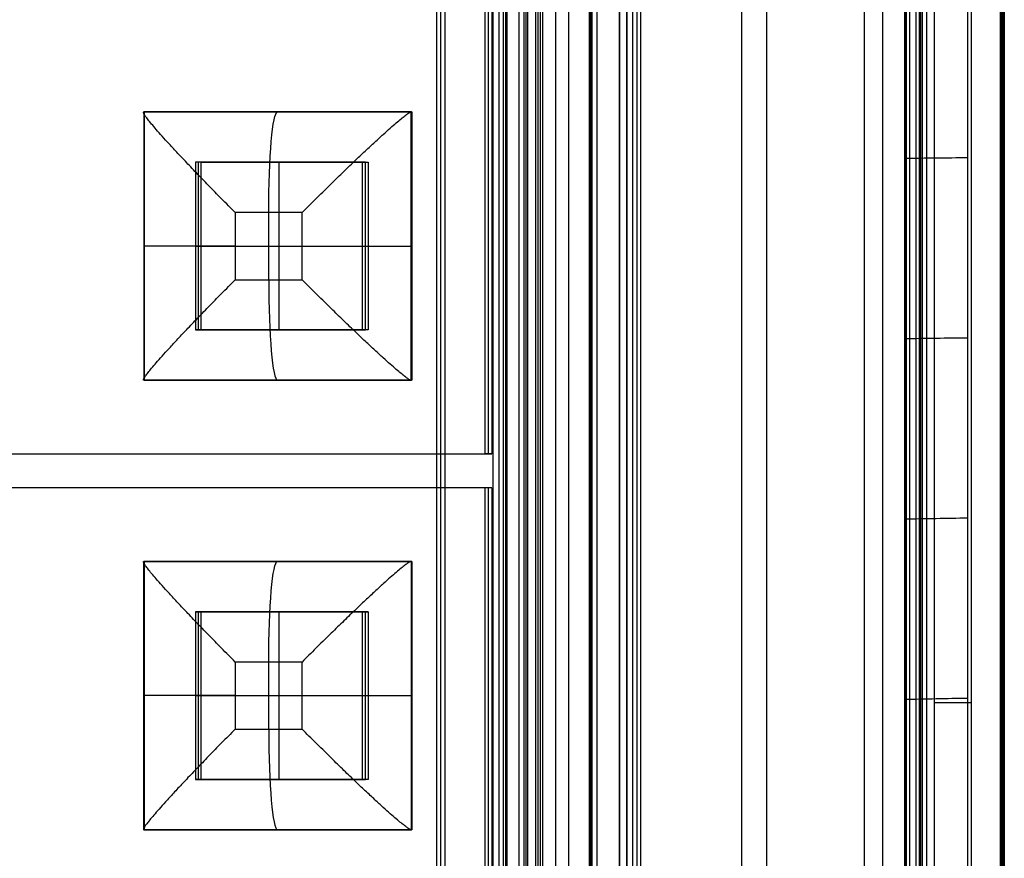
# Model space of a CAD drawing. Header units: millimetres. Extents: x -29 to 120, y -194 to 1.
# Tile 256 of 256: x 91 to 120, y -133 to -108. Entities that reach past the tile are written whole.
import ezdxf

# ---------------------------------------------------------------- set-up
doc = ezdxf.new("R2010")
doc.units = ezdxf.units.MM
for name, color, linetype in [('CRISTAL', 7, 'Continuous'), ('EXTERIOR COLOR', 7, 'Continuous'), ('LUZ', 7, 'Continuous'), ('METAL', 7, 'Continuous')]:
    doc.layers.add(name, color=color, linetype=linetype)

msp = doc.modelspace()

# ---------------------------------------------------------------- linework, layer by layer
at = {"layer": 'CRISTAL'}
for p, q in [((107.1, -174.141, 577.196), (107.1, -18.471, 577.196)), ((106.209, -19, 572.034), (106.209, -173.5, 572.034)), ((105.61, -172.641, 577.377), (105.61, -19.971, 577.377))]:
    msp.add_line(p, q, dxfattribs=at)
for points in [[(106.706, -18.471, 572.694), (106.706, -174.141, 572.694)], [(107.494, -174.141, 581.699), (107.494, -18.471, 581.699)], [(106.148, -19, 571.337), (106.148, -173.5, 571.337)], [(106.27, -173.5, 572.732), (106.27, -19, 572.732)], [(105.221, -19.971, 572.924), (105.221, -172.641, 572.924)], [(106, -19.971, 581.83), (106, -172.641, 581.83)]]:
    msp.add_open_spline(points, degree=1, dxfattribs=at)
at = {"layer": 'EXTERIOR COLOR'}
for p, q in [((120.363, -192.485, 589.54), (120.363, -0.128, 589.54)), ((120.375, -0.054, 582.316), (120.375, -192.559, 582.314)), ((120.435, -0.091, 586.023), (120.435, -192.522, 586.023)), ((117.839, -1.706, 588.604), (117.839, -190.906, 588.604)), ((117.522, -1.806, 582.217), (117.522, -190.806, 582.217)), ((117.985, -190.8, 590.85), (117.985, -1.813, 590.85)), ((118.164, -190.37, 587.726), (118.164, -2.242, 587.726)), ((113.383, -6.319, 576.895), (113.383, -186.294, 576.895)), ((112.646, -185.489, 577.705), (112.646, -7.123, 577.705)), ((109.216, -182.633, 571.265), (109.216, -9.979, 571.265)), ((108.997, -182.284, 572.774), (108.997, -10.329, 572.774)), ((108.165, -174.543, 581.942), (108.165, -18.069, 581.942)), ((106.569, -18.571, 571.762), (106.569, -174.041, 571.762)), ((105.528, -20.618, 582.172), (105.528, -171.994, 582.172)), ((103.673, -170.147, 583.921), (103.673, -22.496, 583.921)), ((109.513, -53.806, 581.824), (109.513, -138.806, 581.824))]:
    msp.add_line(p, q, dxfattribs=at)
for points, degree in [([(119.385, -192.559, 581.749), (119.385, -0.053, 581.749)], 1), ([(119.485, -0.128, 590.274), (119.485, -192.485, 590.274)], 1), ([(120.398, -0.128, 589.289), (120.398, -192.485, 589.289)], 1), ([(120.472, -0.054, 582.758), (120.472, -192.559, 582.757)], 1), ([(117.648, -1.706, 586.412), (117.648, -190.906, 586.412)], 1), ([(118.03, -190.856, 590.796), (118.03, -1.757, 590.796)], 1), ([(117.496, -1.806, 581.914), (117.495, -12.306, 581.909), (117.496, -33.304, 581.917), (117.496, -64.801, 581.914), (117.496, -96.302, 581.915), (117.496, -127.801, 581.914), (117.496, -159.304, 581.917), (117.495, -180.306, 581.909), (117.496, -190.806, 581.914)], 3), ([(117.94, -1.868, 590.904), (117.94, -190.744, 590.904)], 1), ([(116.849, -190.324, 584.173), (116.849, -2.289, 584.173)], 1), ([(117.933, -2.289, 585.082), (117.933, -190.324, 585.082)], 1), ([(117.549, -2.659, 582.526), (117.549, -189.954, 582.526)], 1), ([(117.549, -189.954, 582.526), (117.549, -2.659, 582.526)], 1), ([(116.295, -3.918, 582.636), (116.295, -188.694, 582.636)], 1), ([(108.325, -9.979, 570.863), (108.325, -182.633, 570.863)], 1), ([(109.216, -9.979, 571.265), (109.216, -182.633, 571.265)], 1), ([(108.106, -182.284, 572.373), (108.106, -10.329, 572.373)], 1), ([(108.997, -10.329, 572.774), (108.997, -182.284, 572.774)], 1), ([(108.14, -18.167, 583.349), (108.14, -174.446, 583.349)], 1), ([(108.189, -174.641, 580.534), (108.189, -17.971, 580.534)], 1), ([(106.505, -174.041, 571.023), (106.505, -18.571, 571.023)], 1), ([(106.634, -18.571, 572.502), (106.634, -174.041, 572.502)], 1), ([(105.65, -172.141, 583.567), (105.65, -20.471, 583.567)], 1), ([(105.406, -20.766, 580.778), (105.406, -171.847, 580.778)], 1), ([(103.551, -170.122, 582.526), (103.551, -22.52, 582.526)], 1), ([(103.795, -22.471, 585.315), (103.795, -170.171, 585.315)], 1), ([(109.391, -53.806, 580.429), (109.391, -138.806, 580.429)], 1), ([(109.635, -138.806, 583.218), (109.635, -53.806, 583.218)], 1), ([(117.495, -112.434, 581.915), (118.124, -112.428, 581.86), (118.754, -112.421, 581.805), (119.384, -112.415, 581.75)], 3), ([(117.495, -117.811, 581.915), (118.124, -117.802, 581.86), (118.754, -117.794, 581.805), (119.383, -117.785, 581.749)], 3), ([(117.495, -123.188, 581.914), (118.124, -123.178, 581.859), (118.754, -123.167, 581.804), (119.383, -123.157, 581.749)], 3), ([(117.495, -128.565, 581.914), (118.125, -128.553, 581.859), (118.754, -128.541, 581.803), (119.384, -128.528, 581.748)], 3), ([(118.396, -128.658, 590.369), (118.759, -128.659, 590.338), (119.122, -128.66, 590.306), (119.486, -128.662, 590.274)], 3)]:
    msp.add_open_spline(points, degree=degree, dxfattribs=at)
msp.add_open_spline([(118.395, -190.417, 590.369), (118.397, -180.614, 590.369), (118.397, -160.036, 590.369), (118.395, -128.66, 590.369), (118.394, -96.306, 590.369), (118.395, -63.953, 590.369), (118.397, -32.577, 590.369), (118.397, -11.999, 590.369), (118.395, -2.196, 590.369)], degree=3, knots=[0, 0, 0, 0, 29.442308, 61.776412, 94.110516, 126.444621, 158.778726, 188.221037, 188.221037, 188.221037, 188.221037], dxfattribs=at)
at = {"layer": 'LUZ'}
for p, q in [((98.541, -114.056, 574.653), (98.541, -116.056, 574.653)), ((97.545, -115.056, 574.74), (99.537, -115.056, 574.565)), ((98.541, -127.456, 574.653), (98.541, -129.456, 574.653)), ((97.545, -128.456, 574.74), (99.537, -128.456, 574.565))]:
    msp.add_line(p, q, dxfattribs=at)
at = {"layer": 'LUZ', "extrusion": (0.996195, -5.10312e-11, -0.087156)}
msp.add_arc((-114.056, 584.054, 48.082), 3, 270, 360, dxfattribs=at)
at = {"layer": 'LUZ', "extrusion": (0, 1, 0)}
for centre in [(-97.806, 577.728, -115.056), (-97.806, 577.728, -128.456)]:
    msp.add_arc(centre, 3, 275, 5, dxfattribs=at)
at = {"layer": 'LUZ', "extrusion": (0, -1, 0)}
for centre in [(99.798, 577.554, 115.056), (99.798, 577.554, 128.456)]:
    msp.add_arc(centre, 3, 265, 355, dxfattribs=at)
at = {"layer": 'LUZ', "extrusion": (-0.996195, 5.10312e-11, 0.087156)}
msp.add_arc((116.056, 584.054, -48.082), 3, 270, 0, dxfattribs=at)
at = {"layer": 'LUZ', "extrusion": (0.996195, 6.4361e-11, -0.087156)}
msp.add_arc((-127.456, 584.054, 48.082), 3, 270, 0, dxfattribs=at)
at = {"layer": 'LUZ', "extrusion": (-0.996195, -6.43468e-11, 0.087156)}
msp.add_arc((129.456, 584.054, -48.082), 3, 270, 360, dxfattribs=at)
at = {"layer": 'LUZ'}
for points, degree in [([(97.545, -114.056, 574.74), (97.407, -113.918, 574.752), (97.136, -113.644, 574.795), (96.745, -113.244, 574.913), (96.38, -112.867, 575.079), (96.051, -112.521, 575.285), (95.763, -112.214, 575.521), (95.517, -111.946, 575.778), (95.313, -111.719, 576.049), (95.147, -111.53, 576.327), (95.018, -111.376, 576.608), (94.921, -111.255, 576.889), (94.854, -111.165, 577.168), (94.815, -111.102, 577.445), (94.802, -111.065, 577.719), (94.81, -111.056, 577.9), (94.818, -111.056, 577.99)], 3), ([(97.545, -114.056, 574.74), (97.407, -113.918, 574.752), (97.136, -113.644, 574.795), (96.745, -113.244, 574.913), (96.38, -112.867, 575.079), (96.051, -112.521, 575.285), (95.763, -112.214, 575.521), (95.517, -111.946, 575.778), (95.313, -111.719, 576.049), (95.147, -111.53, 576.327), (95.018, -111.376, 576.608), (94.921, -111.255, 576.889), (94.854, -111.165, 577.168), (94.815, -111.102, 577.445), (94.802, -111.065, 577.719), (94.81, -111.056, 577.9), (94.818, -111.056, 577.99)], 3), ([(94.818, -111.056, 577.99), (102.787, -111.056, 577.293)], 1), ([(94.818, -111.056, 577.99), (94.818, -119.056, 577.99)], 1), ([(99.537, -114.056, 574.565), (99.675, -113.918, 574.553), (99.949, -113.644, 574.549), (100.355, -113.244, 574.597), (100.743, -112.867, 574.697), (101.102, -112.521, 574.843), (101.427, -112.214, 575.026), (101.714, -111.946, 575.236), (101.962, -111.719, 575.467), (102.174, -111.53, 575.712), (102.35, -111.376, 575.966), (102.494, -111.255, 576.226), (102.608, -111.165, 576.49), (102.695, -111.102, 576.756), (102.755, -111.065, 577.023), (102.779, -111.056, 577.203), (102.787, -111.056, 577.293)], 3), ([(99.537, -114.056, 574.565), (99.675, -113.918, 574.553), (99.949, -113.644, 574.549), (100.355, -113.244, 574.597), (100.743, -112.867, 574.697), (101.102, -112.521, 574.843), (101.427, -112.214, 575.026), (101.714, -111.946, 575.236), (101.962, -111.719, 575.467), (102.174, -111.53, 575.712), (102.35, -111.376, 575.966), (102.494, -111.255, 576.226), (102.608, -111.165, 576.49), (102.695, -111.102, 576.756), (102.755, -111.065, 577.023), (102.779, -111.056, 577.203), (102.787, -111.056, 577.293)], 3), ([(102.787, -119.056, 577.293), (102.787, -111.056, 577.293)], 1), ([(99.537, -114.056, 574.565), (97.545, -114.056, 574.74)], 1), ([(99.537, -114.056, 574.565), (97.545, -114.056, 574.74)], 1), ([(97.545, -114.056, 574.74), (97.545, -116.056, 574.74)], 1), ([(97.545, -114.056, 574.74), (97.545, -116.056, 574.74)], 1), ([(99.537, -116.056, 574.565), (99.537, -114.056, 574.565)], 1), ([(99.537, -116.056, 574.565), (99.537, -114.056, 574.565)], 1), ([(94.818, -119.056, 577.99), (94.81, -119.056, 577.9), (94.802, -119.048, 577.719), (94.815, -119.011, 577.445), (94.854, -118.948, 577.168), (94.921, -118.857, 576.889), (95.018, -118.736, 576.608), (95.147, -118.583, 576.327), (95.313, -118.394, 576.049), (95.517, -118.166, 575.778), (95.763, -117.899, 575.521), (96.051, -117.591, 575.285), (96.38, -117.246, 575.079), (96.745, -116.868, 574.913), (97.136, -116.469, 574.795), (97.407, -116.195, 574.752), (97.545, -116.056, 574.74)], 3), ([(94.818, -119.056, 577.99), (94.81, -119.056, 577.9), (94.802, -119.048, 577.719), (94.815, -119.011, 577.445), (94.854, -118.948, 577.168), (94.921, -118.857, 576.889), (95.018, -118.736, 576.608), (95.147, -118.583, 576.327), (95.313, -118.394, 576.049), (95.517, -118.166, 575.778), (95.763, -117.899, 575.521), (96.051, -117.591, 575.285), (96.38, -117.246, 575.079), (96.745, -116.868, 574.913), (97.136, -116.469, 574.795), (97.407, -116.195, 574.752), (97.545, -116.056, 574.74)], 3), ([(97.545, -116.056, 574.74), (99.537, -116.056, 574.565)], 1), ([(97.545, -116.056, 574.74), (99.537, -116.056, 574.565)], 1), ([(102.787, -119.056, 577.293), (102.779, -119.056, 577.203), (102.755, -119.048, 577.023), (102.695, -119.011, 576.756), (102.608, -118.948, 576.49), (102.494, -118.857, 576.226), (102.35, -118.736, 575.966), (102.174, -118.583, 575.712), (101.962, -118.394, 575.467), (101.714, -118.166, 575.236), (101.427, -117.899, 575.026), (101.102, -117.591, 574.843), (100.743, -117.246, 574.697), (100.355, -116.868, 574.597), (99.949, -116.469, 574.549), (99.675, -116.195, 574.553), (99.537, -116.056, 574.565)], 3), ([(102.787, -119.056, 577.293), (102.779, -119.056, 577.203), (102.755, -119.048, 577.023), (102.695, -119.011, 576.756), (102.608, -118.948, 576.49), (102.494, -118.857, 576.226), (102.35, -118.736, 575.966), (102.174, -118.583, 575.712), (101.962, -118.394, 575.467), (101.714, -118.166, 575.236), (101.427, -117.899, 575.026), (101.102, -117.591, 574.843), (100.743, -117.246, 574.697), (100.355, -116.868, 574.597), (99.949, -116.469, 574.549), (99.675, -116.195, 574.553), (99.537, -116.056, 574.565)], 3), ([(102.787, -119.056, 577.293), (94.818, -119.056, 577.99)], 1), ([(97.545, -127.456, 574.74), (97.407, -127.318, 574.752), (97.136, -127.044, 574.795), (96.745, -126.644, 574.913), (96.38, -126.267, 575.079), (96.051, -125.921, 575.285), (95.763, -125.614, 575.521), (95.517, -125.346, 575.778), (95.313, -125.119, 576.049), (95.147, -124.93, 576.327), (95.018, -124.776, 576.608), (94.921, -124.655, 576.889), (94.854, -124.565, 577.168), (94.815, -124.502, 577.445), (94.802, -124.465, 577.719), (94.81, -124.456, 577.9), (94.818, -124.456, 577.99)], 3), ([(97.545, -127.456, 574.74), (97.407, -127.318, 574.752), (97.136, -127.044, 574.795), (96.745, -126.644, 574.913), (96.38, -126.267, 575.079), (96.051, -125.921, 575.285), (95.763, -125.614, 575.521), (95.517, -125.346, 575.778), (95.313, -125.119, 576.049), (95.147, -124.93, 576.327), (95.018, -124.776, 576.608), (94.921, -124.655, 576.889), (94.854, -124.565, 577.168), (94.815, -124.502, 577.445), (94.802, -124.465, 577.719), (94.81, -124.456, 577.9), (94.818, -124.456, 577.99)], 3), ([(102.787, -124.456, 577.293), (94.818, -124.456, 577.99)], 1), ([(94.818, -132.456, 577.99), (94.818, -124.456, 577.99)], 1), ([(102.787, -124.456, 577.293), (102.779, -124.456, 577.203), (102.755, -124.465, 577.023), (102.695, -124.502, 576.756), (102.608, -124.565, 576.49), (102.494, -124.655, 576.226), (102.35, -124.776, 575.966), (102.174, -124.93, 575.712), (101.962, -125.119, 575.467), (101.714, -125.346, 575.236), (101.427, -125.614, 575.026), (101.102, -125.921, 574.843), (100.743, -126.267, 574.697), (100.355, -126.644, 574.597), (99.949, -127.044, 574.549), (99.675, -127.318, 574.553), (99.537, -127.456, 574.565)], 3), ([(102.787, -124.456, 577.293), (102.779, -124.456, 577.203), (102.755, -124.465, 577.023), (102.695, -124.502, 576.756), (102.608, -124.565, 576.49), (102.494, -124.655, 576.226), (102.35, -124.776, 575.966), (102.174, -124.93, 575.712), (101.962, -125.119, 575.467), (101.714, -125.346, 575.236), (101.427, -125.614, 575.026), (101.102, -125.921, 574.843), (100.743, -126.267, 574.697), (100.355, -126.644, 574.597), (99.949, -127.044, 574.549), (99.675, -127.318, 574.553), (99.537, -127.456, 574.565)], 3), ([(102.787, -124.456, 577.293), (102.787, -132.456, 577.293)], 1), ([(99.537, -127.456, 574.565), (97.545, -127.456, 574.74)], 1), ([(97.545, -127.456, 574.74), (97.545, -129.456, 574.74)], 1), ([(99.537, -127.456, 574.565), (97.545, -127.456, 574.74)], 1), ([(97.545, -127.456, 574.74), (97.545, -129.456, 574.74)], 1), ([(99.537, -129.456, 574.565), (99.537, -127.456, 574.565)], 1), ([(99.537, -129.456, 574.565), (99.537, -127.456, 574.565)], 1), ([(97.545, -129.456, 574.74), (97.407, -129.595, 574.752), (97.136, -129.869, 574.795), (96.745, -130.268, 574.913), (96.38, -130.646, 575.079), (96.051, -130.991, 575.285), (95.763, -131.299, 575.521), (95.517, -131.566, 575.778), (95.313, -131.794, 576.049), (95.147, -131.983, 576.327), (95.018, -132.136, 576.608), (94.921, -132.257, 576.889), (94.854, -132.348, 577.168), (94.815, -132.411, 577.445), (94.802, -132.448, 577.719), (94.81, -132.456, 577.9), (94.818, -132.456, 577.99)], 3), ([(97.545, -129.456, 574.74), (97.407, -129.595, 574.752), (97.136, -129.869, 574.795), (96.745, -130.268, 574.913), (96.38, -130.646, 575.079), (96.051, -130.991, 575.285), (95.763, -131.299, 575.521), (95.517, -131.566, 575.778), (95.313, -131.794, 576.049), (95.147, -131.983, 576.327), (95.018, -132.136, 576.608), (94.921, -132.257, 576.889), (94.854, -132.348, 577.168), (94.815, -132.411, 577.445), (94.802, -132.448, 577.719), (94.81, -132.456, 577.9), (94.818, -132.456, 577.99)], 3), ([(97.545, -129.456, 574.74), (99.537, -129.456, 574.565)], 1), ([(97.545, -129.456, 574.74), (99.537, -129.456, 574.565)], 1), ([(102.787, -132.456, 577.293), (102.779, -132.456, 577.203), (102.755, -132.448, 577.023), (102.695, -132.411, 576.756), (102.608, -132.348, 576.49), (102.494, -132.257, 576.226), (102.35, -132.136, 575.966), (102.174, -131.983, 575.712), (101.962, -131.794, 575.467), (101.714, -131.566, 575.236), (101.427, -131.299, 575.026), (101.102, -130.991, 574.843), (100.743, -130.646, 574.697), (100.355, -130.268, 574.597), (99.949, -129.869, 574.549), (99.675, -129.595, 574.553), (99.537, -129.456, 574.565)], 3), ([(102.787, -132.456, 577.293), (102.779, -132.456, 577.203), (102.755, -132.448, 577.023), (102.695, -132.411, 576.756), (102.608, -132.348, 576.49), (102.494, -132.257, 576.226), (102.35, -132.136, 575.966), (102.174, -131.983, 575.712), (101.962, -131.794, 575.467), (101.714, -131.566, 575.236), (101.427, -131.299, 575.026), (101.102, -130.991, 574.843), (100.743, -130.646, 574.697), (100.355, -130.268, 574.597), (99.949, -129.869, 574.549), (99.675, -129.595, 574.553), (99.537, -129.456, 574.565)], 3), ([(94.818, -132.456, 577.99), (102.787, -132.456, 577.293)], 1)]:
    msp.add_open_spline(points, degree=degree, dxfattribs=at)
at = {"layer": 'METAL'}
for p, q in [((105.091, -121.251, 578.446), (105.091, -71.361, 578.446)), ((94.826, -111.056, 578.089), (94.826, -119.056, 578.089)), ((102.796, -111.056, 577.392), (94.826, -111.056, 578.089)), ((98.802, -111.056, 577.641), (98.82, -111.056, 577.84)), ((102.796, -119.056, 577.392), (102.796, -111.056, 577.392)), ((96.443, -112.556, 579.353), (96.443, -117.556, 579.353)), ((101.424, -112.556, 578.918), (96.443, -112.556, 579.353)), ((98.846, -112.556, 578.139), (99.02, -112.556, 580.132)), ((98.846, -112.556, 578.139), (98.846, -117.556, 578.139)), ((101.424, -117.556, 578.918), (101.424, -112.556, 578.918)), ((94.818, -115.056, 577.99), (94.835, -115.056, 578.189)), ((96.355, -115.056, 578.357), (96.53, -115.056, 580.35)), ((96.355, -115.056, 578.357), (101.336, -115.056, 577.921)), ((101.336, -115.056, 577.921), (101.511, -115.056, 579.914)), ((102.787, -115.056, 577.293), (102.805, -115.056, 577.492)), ((96.443, -117.556, 579.353), (101.424, -117.556, 578.918)), ((98.846, -117.556, 578.139), (99.02, -117.556, 580.132)), ((94.826, -119.056, 578.089), (102.796, -119.056, 577.392)), ((98.802, -119.056, 577.641), (98.82, -119.056, 577.84)), ((55.391, -121.251, 582.794), (105.091, -121.251, 578.446)), ((105.091, -122.261, 578.446), (55.391, -122.261, 582.794)), ((105.091, -172.151, 578.446), (105.091, -122.261, 578.446)), ((102.796, -124.456, 577.392), (94.826, -124.456, 578.089)), ((94.826, -124.456, 578.089), (94.826, -132.456, 578.089)), ((98.802, -124.456, 577.641), (98.82, -124.456, 577.84)), ((102.796, -132.456, 577.392), (102.796, -124.456, 577.392)), ((101.424, -125.956, 578.918), (96.443, -125.956, 579.353)), ((96.443, -125.956, 579.353), (96.443, -130.956, 579.353)), ((98.846, -125.956, 578.139), (99.02, -125.956, 580.132)), ((98.846, -125.956, 578.139), (98.846, -130.956, 578.139)), ((101.424, -130.956, 578.918), (101.424, -125.956, 578.918)), ((94.818, -128.456, 577.99), (94.835, -128.456, 578.189)), ((96.355, -128.456, 578.357), (96.53, -128.456, 580.35)), ((96.355, -128.456, 578.357), (101.336, -128.456, 577.921)), ((101.336, -128.456, 577.921), (101.511, -128.456, 579.914)), ((102.787, -128.456, 577.293), (102.805, -128.456, 577.492)), ((96.443, -130.956, 579.353), (101.424, -130.956, 578.918)), ((98.846, -130.956, 578.139), (99.02, -130.956, 580.132)), ((94.826, -132.456, 578.089), (102.796, -132.456, 577.392)), ((98.802, -132.456, 577.641), (98.82, -132.456, 577.84))]:
    msp.add_line(p, q, dxfattribs=at)
for points in [[(104.991, -121.251, 577.301), (104.991, -71.361, 577.301)], [(105.192, -71.361, 579.592), (105.192, -121.251, 579.592)], [(94.818, -111.056, 577.99), (94.818, -119.056, 577.99)], [(94.835, -111.056, 578.189), (94.818, -111.056, 577.99)], [(94.818, -111.056, 577.99), (102.787, -111.056, 577.293)], [(94.835, -119.056, 578.189), (94.835, -111.056, 578.189)], [(94.835, -111.056, 578.189), (102.805, -111.056, 577.492)], [(102.787, -119.056, 577.293), (102.787, -111.056, 577.293)], [(102.787, -111.056, 577.293), (102.805, -111.056, 577.492)], [(102.805, -111.056, 577.492), (102.805, -119.056, 577.492)], [(96.53, -112.556, 580.35), (96.355, -112.556, 578.357)], [(96.355, -112.556, 578.357), (96.355, -117.556, 578.357)], [(101.336, -112.556, 577.921), (96.355, -112.556, 578.357)], [(96.53, -112.556, 580.35), (101.511, -112.556, 579.914)], [(96.53, -117.556, 580.35), (96.53, -112.556, 580.35)], [(101.336, -117.556, 577.921), (101.336, -112.556, 577.921)], [(101.336, -112.556, 577.921), (101.511, -112.556, 579.914)], [(101.511, -112.556, 579.914), (101.511, -117.556, 579.914)], [(96.53, -117.556, 580.35), (96.355, -117.556, 578.357)], [(96.355, -117.556, 578.357), (101.336, -117.556, 577.921)], [(101.511, -117.556, 579.914), (96.53, -117.556, 580.35)], [(101.511, -117.556, 579.914), (101.336, -117.556, 577.921)], [(102.787, -119.056, 577.293), (94.818, -119.056, 577.99)], [(94.835, -119.056, 578.189), (94.818, -119.056, 577.99)], [(102.805, -119.056, 577.492), (94.835, -119.056, 578.189)], [(102.805, -119.056, 577.492), (102.787, -119.056, 577.293)], [(55.291, -121.251, 581.649), (104.991, -121.251, 577.301)], [(55.491, -121.251, 583.94), (105.192, -121.251, 579.592)], [(105.192, -121.251, 579.592), (104.991, -121.251, 577.301)], [(104.991, -122.261, 577.301), (55.291, -122.261, 581.649)], [(105.192, -122.261, 579.592), (55.491, -122.261, 583.94)], [(105.192, -122.261, 579.592), (104.991, -122.261, 577.301)], [(104.991, -172.151, 577.301), (104.991, -122.261, 577.301)], [(105.192, -122.261, 579.592), (105.219, -172.146, 579.589)], [(102.787, -124.456, 577.293), (94.818, -124.456, 577.99)], [(94.818, -124.456, 577.99), (94.835, -124.456, 578.189)], [(94.818, -132.456, 577.99), (94.818, -124.456, 577.99)], [(94.835, -124.456, 578.189), (102.805, -124.456, 577.492)], [(94.835, -132.456, 578.189), (94.835, -124.456, 578.189)], [(102.805, -124.456, 577.492), (102.787, -124.456, 577.293)], [(102.787, -124.456, 577.293), (102.787, -132.456, 577.293)], [(102.805, -124.456, 577.492), (102.805, -132.456, 577.492)], [(101.336, -125.956, 577.921), (96.355, -125.956, 578.357)], [(96.355, -125.956, 578.357), (96.53, -125.956, 580.35)], [(96.355, -125.956, 578.357), (96.355, -130.956, 578.357)], [(96.53, -125.956, 580.35), (101.511, -125.956, 579.914)], [(96.53, -130.956, 580.35), (96.53, -125.956, 580.35)], [(101.511, -125.956, 579.914), (101.336, -125.956, 577.921)], [(101.336, -130.956, 577.921), (101.336, -125.956, 577.921)], [(101.511, -125.956, 579.914), (101.511, -130.956, 579.914)], [(96.53, -130.956, 580.35), (96.355, -130.956, 578.357)], [(96.355, -130.956, 578.357), (101.336, -130.956, 577.921)], [(101.511, -130.956, 579.914), (96.53, -130.956, 580.35)], [(101.511, -130.956, 579.914), (101.336, -130.956, 577.921)], [(94.818, -132.456, 577.99), (102.787, -132.456, 577.293)], [(94.835, -132.456, 578.189), (94.818, -132.456, 577.99)], [(102.805, -132.456, 577.492), (94.835, -132.456, 578.189)], [(102.805, -132.456, 577.492), (102.787, -132.456, 577.293)]]:
    msp.add_open_spline(points, degree=1, dxfattribs=at)

doc.saveas('drawing.dxf')
